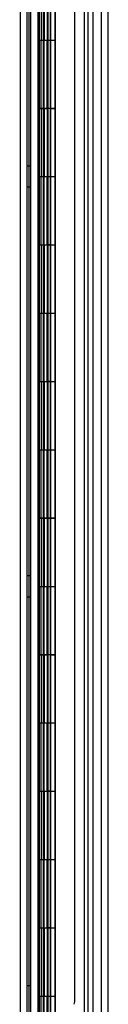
# Model space of a CAD drawing. Header units: inches. Extents: x 1 to 359, y -2 to 239.
# Tile 91 of 103: x 226.28 to 227.56, y 109.5 to 123.92. Entities that reach past the tile are written whole.
import ezdxf
from ezdxf.lldxf.tags import DXFTag

# ---------------------------------------------------------------- set-up
doc = ezdxf.new("R2010")
doc.units = ezdxf.units.IN
doc.header["$MEASUREMENT"] = 0
for name, color, linetype in [('COM54746-60', 7, 'Continuous'), ('COM70220', 7, 'Continuous'), ('COM70739-9', 7, 'Continuous'), ('COM70839-3', 7, 'Continuous'), ('COM71195-8', 7, 'Continuous'), ('COM71197-1', 7, 'Continuous'), ('Default', 7, 'Continuous')]:
    doc.layers.add(name, color=color, linetype=linetype)
tags = doc.linetypes.add('HIDDEN2', pattern=[0.1875, 0.125, -0.0625]).pattern_tags.tags
tags[6:7] = [DXFTag(74, 4), DXFTag(75, 0), DXFTag(340, '0'), DXFTag(46, 0.0), DXFTag(50, 0.0), DXFTag(44, 0.0), DXFTag(45, 0.0)]
tags[4:5] = [DXFTag(74, 4), DXFTag(75, 0), DXFTag(340, '0'), DXFTag(46, 0.0), DXFTag(50, 0.0), DXFTag(44, 0.0), DXFTag(45, 0.0)]

# ---------------------------------------------------------------- blocks, each defined once
blk = doc.blocks.new('SE4')
at = {"layer": 'COM54746-60', "color": 7, "linetype": 'HIDDEN2'}
for p, q in [((226.438, 76.618), (226.438, 136.618)), ((226.624, 136.618), (226.624, 77.618)), ((226.724, 77.618), (226.724, 136.618)), ((227.278, 76.618), (227.278, 136.618)), ((226.539, 124.618), (226.539, 123.618)), ((226.587, 124.618), (226.587, 123.618)), ((226.619, 124.619), (226.619, 123.618)), ((226.632, 124.618), (226.632, 123.618)), ((226.674, 124.618), (226.674, 123.618)), ((226.679, 123.618), (226.679, 124.619)), ((226.684, 123.618), (226.684, 124.619)), ((226.729, 123.618), (226.729, 124.619)), ((226.539, 123.618), (226.543, 123.618)), ((226.539, 123.618), (226.539, 122.618)), ((226.543, 123.618), (226.543, 122.618)), ((226.548, 122.618), (226.548, 123.618)), ((226.557, 123.618), (226.557, 122.619)), ((226.619, 123.618), (226.619, 122.619)), ((226.632, 122.618), (226.632, 123.618)), ((226.674, 122.618), (226.674, 123.618)), ((226.679, 123.618), (226.679, 122.619)), ((226.684, 123.618), (226.684, 122.619)), ((226.729, 122.618), (226.729, 123.618)), ((226.539, 122.618), (226.543, 122.618)), ((226.539, 122.618), (226.539, 121.618)), ((226.557, 122.619), (226.557, 122.618)), ((226.557, 122.617), (226.684, 122.617)), ((226.587, 122.618), (226.587, 121.618)), ((226.619, 122.619), (226.619, 121.618)), ((226.632, 122.618), (226.632, 121.618)), ((226.674, 122.618), (226.674, 121.618)), ((226.679, 121.618), (226.679, 122.619)), ((226.684, 121.618), (226.684, 122.619)), ((226.729, 122.617), (226.684, 122.617)), ((226.729, 121.618), (226.729, 122.619)), ((226.729, 122.617), (226.791, 122.617)), ((226.438, 121.77), (226.376, 121.77)), ((226.539, 121.618), (226.543, 121.618)), ((226.539, 121.618), (226.539, 120.618)), ((226.543, 121.618), (226.543, 120.618)), ((226.548, 120.618), (226.548, 121.618)), ((226.557, 121.618), (226.557, 120.619)), ((226.619, 121.618), (226.619, 120.619)), ((226.632, 120.618), (226.632, 121.618)), ((226.674, 120.618), (226.674, 121.618)), ((226.679, 121.618), (226.679, 120.619)), ((226.684, 121.618), (226.684, 120.619)), ((226.729, 120.618), (226.729, 121.618)), ((226.376, 121.466), (226.438, 121.466)), ((226.539, 120.618), (226.543, 120.618)), ((226.539, 120.618), (226.539, 119.618)), ((226.557, 120.619), (226.557, 120.618)), ((226.557, 120.617), (226.684, 120.617)), ((226.587, 120.618), (226.587, 119.618)), ((226.619, 120.619), (226.619, 119.618)), ((226.632, 120.618), (226.632, 119.618)), ((226.674, 120.618), (226.674, 119.618)), ((226.679, 119.618), (226.679, 120.619)), ((226.684, 119.618), (226.684, 120.619)), ((226.729, 120.617), (226.684, 120.617)), ((226.729, 119.618), (226.729, 120.619)), ((226.729, 120.617), (226.791, 120.617)), ((226.539, 119.618), (226.543, 119.618)), ((226.539, 119.618), (226.539, 118.618)), ((226.543, 119.618), (226.543, 118.618)), ((226.548, 118.618), (226.548, 119.618)), ((226.557, 119.618), (226.557, 118.619)), ((226.619, 119.618), (226.619, 118.619)), ((226.632, 118.618), (226.632, 119.618)), ((226.674, 118.618), (226.674, 119.618)), ((226.679, 119.618), (226.679, 118.619)), ((226.684, 119.618), (226.684, 118.619)), ((226.729, 118.618), (226.729, 119.618)), ((226.539, 118.618), (226.543, 118.618)), ((226.539, 118.618), (226.539, 117.618)), ((226.557, 118.619), (226.557, 118.618)), ((226.557, 118.617), (226.684, 118.617)), ((226.587, 118.618), (226.587, 117.618)), ((226.619, 118.619), (226.619, 117.618)), ((226.632, 118.618), (226.632, 117.618)), ((226.674, 118.618), (226.674, 117.618)), ((226.679, 117.618), (226.679, 118.619)), ((226.684, 117.618), (226.684, 118.619)), ((226.729, 118.617), (226.684, 118.617)), ((226.729, 117.618), (226.729, 118.619)), ((226.729, 118.617), (226.791, 118.617)), ((226.539, 117.618), (226.543, 117.618)), ((226.539, 117.618), (226.539, 116.618)), ((226.543, 117.618), (226.543, 116.618)), ((226.548, 116.618), (226.548, 117.618)), ((226.557, 117.618), (226.557, 116.619)), ((226.619, 117.618), (226.619, 116.619)), ((226.632, 116.618), (226.632, 117.618)), ((226.674, 116.618), (226.674, 117.618)), ((226.679, 117.618), (226.679, 116.619)), ((226.684, 117.618), (226.684, 116.619)), ((226.729, 116.618), (226.729, 117.618)), ((226.539, 116.618), (226.543, 116.618)), ((226.539, 116.618), (226.539, 115.618)), ((226.557, 116.619), (226.557, 116.618)), ((226.557, 116.617), (226.684, 116.617)), ((226.587, 116.618), (226.587, 115.618)), ((226.619, 116.619), (226.619, 115.618)), ((226.632, 116.618), (226.632, 115.618)), ((226.674, 116.618), (226.674, 115.618)), ((226.679, 115.618), (226.679, 116.619)), ((226.684, 115.618), (226.684, 116.619)), ((226.729, 116.617), (226.684, 116.617)), ((226.729, 115.618), (226.729, 116.619)), ((226.729, 116.617), (226.791, 116.617)), ((226.438, 115.77), (226.376, 115.77)), ((226.539, 115.618), (226.543, 115.618)), ((226.539, 115.618), (226.539, 114.618)), ((226.543, 115.618), (226.543, 114.618)), ((226.548, 114.618), (226.548, 115.618)), ((226.557, 115.618), (226.557, 114.619)), ((226.619, 115.618), (226.619, 114.619)), ((226.632, 114.618), (226.632, 115.618)), ((226.674, 114.618), (226.674, 115.618)), ((226.679, 115.618), (226.679, 114.619)), ((226.684, 115.618), (226.684, 114.619)), ((226.729, 114.618), (226.729, 115.618)), ((226.376, 115.466), (226.438, 115.466)), ((226.539, 114.618), (226.543, 114.618)), ((226.539, 114.618), (226.539, 113.618)), ((226.557, 114.619), (226.557, 114.618)), ((226.557, 114.617), (226.684, 114.617)), ((226.587, 114.618), (226.587, 113.618)), ((226.619, 114.619), (226.619, 113.618)), ((226.632, 114.618), (226.632, 113.618)), ((226.674, 114.618), (226.674, 113.618)), ((226.679, 113.618), (226.679, 114.619)), ((226.684, 113.618), (226.684, 114.619)), ((226.729, 114.617), (226.684, 114.617)), ((226.729, 113.618), (226.729, 114.619)), ((226.729, 114.617), (226.791, 114.617)), ((226.539, 113.618), (226.543, 113.618)), ((226.539, 113.618), (226.539, 112.618)), ((226.543, 113.618), (226.543, 112.618)), ((226.548, 112.618), (226.548, 113.618)), ((226.557, 113.618), (226.557, 112.619)), ((226.619, 113.618), (226.619, 112.619)), ((226.632, 112.618), (226.632, 113.618)), ((226.674, 112.618), (226.674, 113.618)), ((226.679, 113.618), (226.679, 112.619)), ((226.684, 113.618), (226.684, 112.619)), ((226.729, 112.618), (226.729, 113.618)), ((226.539, 112.618), (226.543, 112.618)), ((226.539, 112.618), (226.539, 111.618)), ((226.557, 112.619), (226.557, 112.618)), ((226.557, 112.617), (226.684, 112.617)), ((226.587, 112.618), (226.587, 111.618)), ((226.619, 112.619), (226.619, 111.618)), ((226.632, 112.618), (226.632, 111.618)), ((226.674, 112.618), (226.674, 111.618)), ((226.679, 111.618), (226.679, 112.619)), ((226.684, 111.618), (226.684, 112.619)), ((226.729, 112.617), (226.684, 112.617)), ((226.729, 111.618), (226.729, 112.619)), ((226.729, 112.617), (226.791, 112.617)), ((226.539, 111.618), (226.543, 111.618)), ((226.539, 111.618), (226.539, 110.618)), ((226.543, 111.618), (226.543, 110.618)), ((226.548, 110.618), (226.548, 111.618)), ((226.557, 111.618), (226.557, 110.619)), ((226.619, 111.618), (226.619, 110.619)), ((226.632, 110.618), (226.632, 111.618)), ((226.674, 110.618), (226.674, 111.618)), ((226.679, 111.618), (226.679, 110.619)), ((226.684, 111.618), (226.684, 110.619)), ((226.729, 110.618), (226.729, 111.618)), ((226.539, 110.618), (226.543, 110.618)), ((226.539, 110.618), (226.539, 109.618)), ((226.557, 110.619), (226.557, 110.618)), ((226.557, 110.617), (226.684, 110.617)), ((226.587, 110.618), (226.587, 109.618)), ((226.619, 110.619), (226.619, 109.618)), ((226.632, 110.618), (226.632, 109.618)), ((226.674, 110.618), (226.674, 109.618)), ((226.679, 109.618), (226.679, 110.619)), ((226.684, 109.618), (226.684, 110.619)), ((226.729, 110.617), (226.684, 110.617)), ((226.729, 109.618), (226.729, 110.619)), ((226.729, 110.617), (226.791, 110.617)), ((226.438, 109.77), (226.376, 109.77)), ((226.539, 109.618), (226.543, 109.618)), ((226.539, 109.618), (226.539, 108.618)), ((226.543, 109.618), (226.543, 108.618)), ((226.548, 108.618), (226.548, 109.618)), ((226.557, 109.618), (226.557, 108.619)), ((226.619, 109.618), (226.619, 108.619)), ((226.632, 108.618), (226.632, 109.618)), ((226.674, 108.618), (226.674, 109.618)), ((226.679, 109.618), (226.679, 108.619)), ((226.684, 109.618), (226.684, 108.619)), ((226.729, 108.618), (226.729, 109.618))]:
    blk.add_line(p, q, dxfattribs=at)
at = {"layer": 'COM54746-60', "color": 7, "linetype": 'Continuous'}
for p, q in [((226.543, 123.618), (226.543, 124.618)), ((226.548, 124.618), (226.548, 123.618)), ((226.557, 124.618), (226.557, 123.618)), ((226.791, 123.618), (226.791, 124.619)), ((226.543, 123.618), (226.587, 123.618)), ((226.587, 123.618), (226.791, 123.618)), ((226.587, 123.618), (226.791, 123.618)), ((226.587, 122.618), (226.587, 123.618)), ((226.791, 122.618), (226.791, 123.618)), ((226.543, 121.618), (226.543, 122.618)), ((226.543, 122.618), (226.587, 122.618)), ((226.548, 122.618), (226.548, 121.618)), ((226.557, 122.619), (226.791, 122.619)), ((226.557, 122.618), (226.557, 121.618)), ((226.587, 122.618), (226.791, 122.618)), ((226.791, 121.618), (226.791, 122.619)), ((226.543, 121.618), (226.587, 121.618)), ((226.587, 121.618), (226.791, 121.618)), ((226.587, 121.618), (226.791, 121.618)), ((226.587, 120.618), (226.587, 121.618)), ((226.791, 120.618), (226.791, 121.618)), ((226.543, 119.618), (226.543, 120.618)), ((226.543, 120.618), (226.587, 120.618)), ((226.548, 120.618), (226.548, 119.618)), ((226.557, 120.619), (226.791, 120.619)), ((226.557, 120.618), (226.557, 119.618)), ((226.587, 120.618), (226.791, 120.618)), ((226.791, 119.618), (226.791, 120.619)), ((226.543, 119.618), (226.587, 119.618)), ((226.587, 119.618), (226.791, 119.618)), ((226.587, 119.618), (226.791, 119.618)), ((226.587, 118.618), (226.587, 119.618)), ((226.791, 118.618), (226.791, 119.618)), ((226.543, 117.618), (226.543, 118.618)), ((226.543, 118.618), (226.587, 118.618)), ((226.548, 118.618), (226.548, 117.618)), ((226.557, 118.619), (226.791, 118.619)), ((226.557, 118.618), (226.557, 117.618)), ((226.587, 118.618), (226.791, 118.618)), ((226.791, 117.618), (226.791, 118.619)), ((226.543, 117.618), (226.587, 117.618)), ((226.587, 117.618), (226.791, 117.618)), ((226.587, 117.618), (226.791, 117.618)), ((226.587, 116.618), (226.587, 117.618)), ((226.791, 116.618), (226.791, 117.618)), ((226.543, 115.618), (226.543, 116.618)), ((226.543, 116.618), (226.587, 116.618)), ((226.548, 116.618), (226.548, 115.618)), ((226.557, 116.619), (226.791, 116.619)), ((226.557, 116.618), (226.557, 115.618)), ((226.587, 116.618), (226.791, 116.618)), ((226.791, 115.618), (226.791, 116.619)), ((226.543, 115.618), (226.587, 115.618)), ((226.587, 115.618), (226.791, 115.618)), ((226.587, 115.618), (226.791, 115.618)), ((226.587, 114.618), (226.587, 115.618)), ((226.791, 114.618), (226.791, 115.618)), ((226.543, 113.618), (226.543, 114.618)), ((226.543, 114.618), (226.587, 114.618)), ((226.548, 114.618), (226.548, 113.618)), ((226.557, 114.619), (226.791, 114.619)), ((226.557, 114.618), (226.557, 113.618)), ((226.587, 114.618), (226.791, 114.618)), ((226.791, 113.618), (226.791, 114.619)), ((226.543, 113.618), (226.587, 113.618)), ((226.587, 113.618), (226.791, 113.618)), ((226.587, 113.618), (226.791, 113.618)), ((226.587, 112.618), (226.587, 113.618)), ((226.791, 112.618), (226.791, 113.618)), ((226.543, 111.618), (226.543, 112.618)), ((226.543, 112.618), (226.587, 112.618)), ((226.548, 112.618), (226.548, 111.618)), ((226.557, 112.619), (226.791, 112.619)), ((226.557, 112.618), (226.557, 111.618)), ((226.587, 112.618), (226.791, 112.618)), ((226.791, 111.618), (226.791, 112.619)), ((226.543, 111.618), (226.587, 111.618)), ((226.587, 111.618), (226.791, 111.618)), ((226.587, 111.618), (226.791, 111.618)), ((226.587, 110.618), (226.587, 111.618)), ((226.791, 110.618), (226.791, 111.618)), ((226.543, 109.618), (226.543, 110.618)), ((226.543, 110.618), (226.587, 110.618)), ((226.548, 110.618), (226.548, 109.618)), ((226.557, 110.619), (226.791, 110.619)), ((226.557, 110.618), (226.557, 109.618)), ((226.587, 110.618), (226.791, 110.618)), ((226.791, 109.618), (226.791, 110.619)), ((226.543, 109.618), (226.587, 109.618)), ((226.587, 109.618), (226.791, 109.618)), ((226.587, 109.618), (226.791, 109.618)), ((226.587, 108.618), (226.587, 109.618)), ((226.791, 108.618), (226.791, 109.618))]:
    blk.add_line(p, q, dxfattribs=at)
at = {"layer": 'COM70220', "color": 7, "linetype": 'HIDDEN2'}
for p, q in [((227.218, 137.184), (227.218, 76.124)), ((227.464, 137.184), (227.464, 76.124)), ((227.466, 137.184), (227.466, 76.124)), ((227.467, 137.184), (227.467, 76.124))]:
    blk.add_line(p, q, dxfattribs=at)
at = {"layer": 'COM70739-9', "color": 7, "linetype": 'HIDDEN2'}
for p, q in [((226.281, 136.947), (226.281, 76.327)), ((226.406, 136.947), (226.406, 76.327)), ((227.218, 136.947), (227.218, 76.327)), ((227.343, 136.947), (227.343, 76.327))]:
    blk.add_line(p, q, dxfattribs=at)
at = {"layer": 'COM70839-3', "color": 7, "linetype": 'HIDDEN2'}
for p, q in [((226.548, 135.182), (226.548, 107.28)), ((226.62, 135.182), (226.62, 107.28)), ((227.079, 109.54), (227.079, 135.182))]:
    blk.add_line(p, q, dxfattribs=at)
blk.add_arc((226.954, 109.54), 0.125, 340.1367, 0, dxfattribs=at)
at = {"layer": 'COM71195-8', "color": 7, "linetype": 'Continuous'}
for p, q in [((226.793, 137.789), (226.793, 75.447)), ((227.563, 137.694), (227.563, 75.542))]:
    blk.add_line(p, q, dxfattribs=at)
at = {"layer": 'COM71195-8', "color": 7, "linetype": 'HIDDEN2'}
for p, q in [((227.468, 137.694), (227.468, 75.542)), ((226.688, 75.854), (226.688, 137.354))]:
    blk.add_line(p, q, dxfattribs=at)
at = {"layer": 'COM71197-1', "color": 7, "linetype": 'HIDDEN2'}
for p, q in [((226.281, 137.259), (226.281, 75.949)), ((227.343, 137.259), (227.343, 75.949))]:
    blk.add_line(p, q, dxfattribs=at)
at = {"layer": 'COM71197-1', "color": 7, "linetype": 'Continuous'}
blk.add_line((226.376, 137.259), (226.376, 75.949), dxfattribs=at)

msp = doc.modelspace()

# ---------------------------------------------------------------- block references
at = {"layer": 'Default'}
msp.add_blockref('SE4', (0, 0), dxfattribs=at)

doc.saveas('drawing.dxf')
